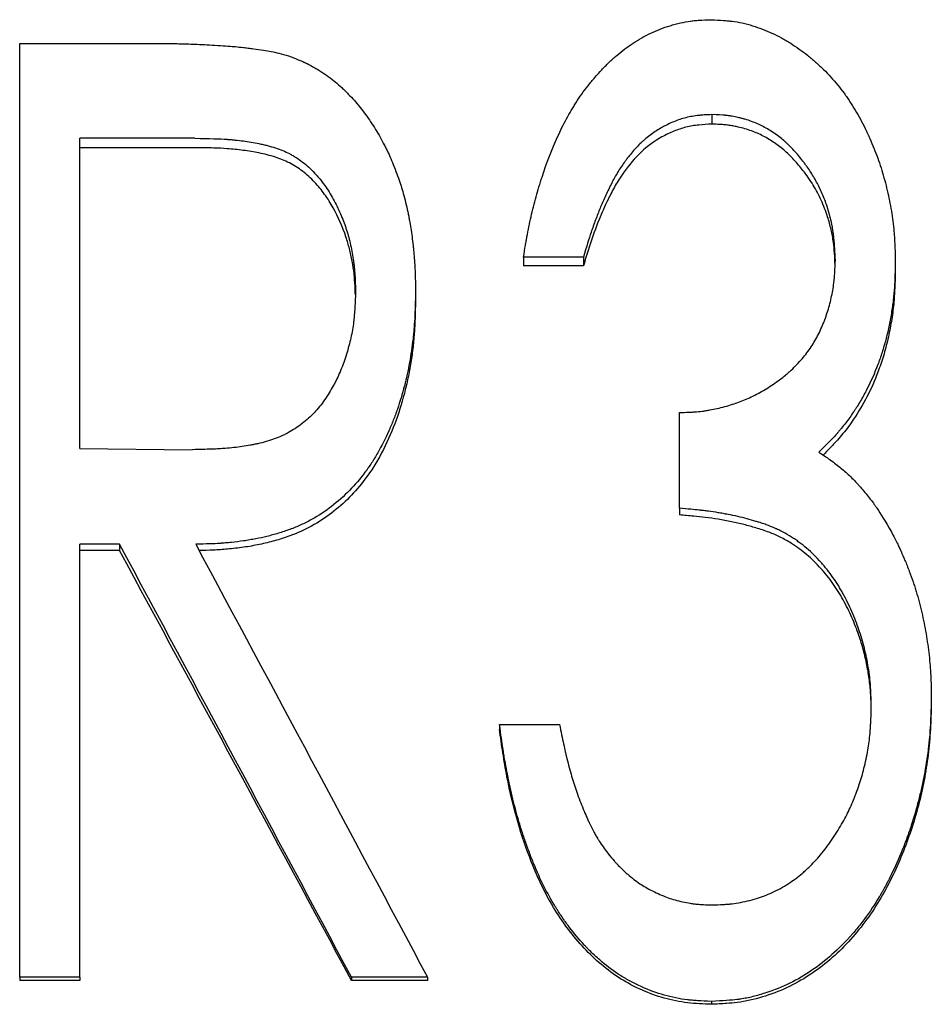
# Model space of a CAD drawing. Header units: millimetres. Extents: x 0 to 594, y 0 to 420.
# Tile 7 of 19: x 157.55 to 166.32, y 227.32 to 236.79. Entities that reach past the tile are written whole.
import ezdxf

# ---------------------------------------------------------------- set-up
doc = ezdxf.new("R2010")
doc.units = ezdxf.units.MM

msp = doc.modelspace()

# ---------------------------------------------------------------- linework, layer by layer
at = {"color": 7, "linetype": 'Continuous', "lineweight": 25}
for p, q in [((157.5543, 236.5633), (158.7676, 236.5633)), ((157.5543, 227.5764), (157.5543, 236.5633)), ((164.2123, 235.8783), (164.2123, 235.7863)), ((159.24, 235.6497), (158.1312, 235.6497)), ((158.1312, 232.6656), (158.1312, 235.6497)), ((159.24, 235.5594), (158.1312, 235.5594)), ((162.9774, 234.5046), (162.4004, 234.5046)), ((162.4004, 234.5046), (162.4004, 234.4228)), ((162.9774, 234.4228), (162.4004, 234.4228)), ((162.9774, 234.5046), (162.9774, 234.4228)), ((165.9774, 234.4741), (165.9774, 234.3926)), ((161.362, 234.1765), (161.362, 234.0972)), ((163.9004, 232.0894), (163.9004, 233.011)), ((158.1312, 232.6656), (159.2147, 232.653)), ((163.9004, 232.0894), (163.9004, 232.0257)), ((158.5152, 231.7434), (158.1312, 231.7434)), ((158.1312, 227.5764), (158.1312, 231.7434)), ((158.5152, 231.6822), (158.1312, 231.6822)), ((158.5152, 231.7434), (158.5152, 231.6822)), ((166.3235, 230.2614), (166.3235, 230.2113)), ((162.1697, 230.0101), (162.1697, 229.9619)), ((162.1697, 230.0101), (162.7466, 230.0101)), ((158.1312, 227.5764), (157.5543, 227.5764)), ((157.5543, 227.5764), (157.5543, 227.5464)), ((158.1312, 227.5464), (157.5543, 227.5464)), ((158.1312, 227.5764), (158.1312, 227.5464)), ((161.4774, 227.5764), (160.7454, 227.5764)), ((160.7454, 227.5764), (160.7454, 227.5464)), ((161.4774, 227.5464), (160.7454, 227.5464)), ((161.4774, 227.5764), (161.4774, 227.5464)), ((164.2087, 227.3443), (164.2087, 227.316))]:
    msp.add_line(p, q, dxfattribs=at)
for points, knots in [([(162.4004, 234.5046), (162.4075, 234.5481), (162.4138, 234.5861), (162.4221, 234.635), (162.4246, 234.65), (162.4282, 234.6703), (162.4293, 234.6768), (162.4309, 234.6859), (162.4314, 234.6889), (162.4322, 234.6932), (162.4325, 234.6946), (162.433, 234.6974), (162.4331, 234.6981), (162.4395, 234.7336), (162.4459, 234.7664), (162.4591, 234.8312), (162.4658, 234.862), (162.4881, 234.9592), (162.5043, 235.0234), (162.5307, 235.1189), (162.5398, 235.1506), (162.5541, 235.1979), (162.5589, 235.2137), (162.5663, 235.2372), (162.5687, 235.2451), (162.5737, 235.2607), (162.576, 235.2677), (162.6241, 235.416), (162.6742, 235.5457), (162.7563, 235.7254), (162.7848, 235.7829), (162.8293, 235.8653), (162.8445, 235.8922), (162.8676, 235.9316), (162.8754, 235.9445), (162.8912, 235.9702), (162.8986, 235.982), (162.9412, 236.0486), (162.9793, 236.1021), (163.0426, 236.1827), (163.0653, 236.2104), (163.1096, 236.2621), (163.1315, 236.2866), (163.1642, 236.3213), (163.175, 236.3326), (163.1966, 236.3544), (163.2099, 236.3674), (163.2472, 236.4031), (163.2725, 236.4259), (163.3493, 236.4913), (163.402, 236.5309), (163.51, 236.6021), (163.5652, 236.634), (163.6834, 236.6899), (163.7454, 236.7137), (163.8265, 236.7382), (163.8429, 236.7428), (163.8761, 236.7515), (163.8938, 236.7559), (163.9445, 236.7673), (163.9769, 236.7734), (164.0158, 236.779), (164.0235, 236.7801), (164.0388, 236.7819), (164.0432, 236.7824), (164.0618, 236.7842), (164.0759, 236.7854), (164.1229, 236.7884), (164.1607, 236.79), (164.2051, 236.7913)], [0, 0, 0, 0, 0.03125, 0.03125, 0.046875, 0.046875, 0.054688, 0.054688, 0.058594, 0.058594, 0.060547, 0.060547, 0.0625, 0.0625, 0.09375, 0.09375, 0.125, 0.125, 0.1875, 0.1875, 0.21875, 0.21875, 0.234375, 0.234375, 0.242188, 0.242188, 0.25, 0.25, 0.375, 0.375, 0.4375, 0.4375, 0.46875, 0.46875, 0.484375, 0.484375, 0.5, 0.5, 0.5625, 0.5625, 0.59375, 0.59375, 0.625, 0.625, 0.640625, 0.640625, 0.65625, 0.65625, 0.6875, 0.6875, 0.75, 0.75, 0.8125, 0.8125, 0.875, 0.875, 0.890625, 0.890625, 0.90625, 0.90625, 0.9375, 0.9375, 0.945312, 0.945312, 0.953125, 0.953125, 0.96875, 0.96875, 1, 1, 1, 1]), ([(164.2051, 236.7913), (164.2502, 236.7892), (164.2895, 236.787), (164.34, 236.7833), (164.3555, 236.782), (164.3765, 236.78), (164.3831, 236.7793), (164.3926, 236.7783), (164.3956, 236.778), (164.4001, 236.7774), (164.4016, 236.7773), (164.4044, 236.7769), (164.4052, 236.7768), (164.4396, 236.7724), (164.4722, 236.7667), (164.5216, 236.7559), (164.5382, 236.7518), (164.5714, 236.743), (164.5891, 236.7379), (164.668, 236.7136), (164.7301, 236.6898), (164.8216, 236.6474), (164.8519, 236.6322), (164.8969, 236.6078), (164.9118, 236.5994), (164.9416, 236.582), (164.9573, 236.5725), (165.0264, 236.5292), (165.0802, 236.491), (165.159, 236.4282), (165.1849, 236.4064), (165.2361, 236.3609), (165.2617, 236.3368), (165.3351, 236.2644), (165.3809, 236.2144), (165.4446, 236.1366), (165.4651, 236.1103), (165.4946, 236.0701), (165.5042, 236.0566), (165.5231, 236.0294), (165.5326, 236.0152), (165.576, 235.9487), (165.6093, 235.8926), (165.657, 235.8041), (165.6725, 235.7738), (165.6952, 235.7274), (165.7027, 235.7118), (165.7175, 235.6801), (165.7251, 235.6635), (165.7598, 235.5855), (165.7851, 235.5228), (165.8192, 235.4283), (165.8299, 235.3967), (165.8501, 235.3333), (165.8594, 235.3023), (165.8865, 235.2046), (165.9024, 235.1392), (165.9229, 235.0407), (165.9291, 235.0078), (165.9406, 234.9419), (165.9459, 234.9081), (165.9548, 234.8436), (165.9587, 234.8107), (165.9636, 234.7606), (165.965, 234.7438), (165.967, 234.7183), (165.9676, 234.7098), (165.9685, 234.6969), (165.9688, 234.6927), (165.9692, 234.6862), (165.9693, 234.6841), (165.9696, 234.6797), (165.9697, 234.6768), (165.9724, 234.6308), (165.9749, 234.5637), (165.9774, 234.4741)], [0, 0, 0, 0, 0.03125, 0.03125, 0.046875, 0.046875, 0.054688, 0.054688, 0.058594, 0.058594, 0.060547, 0.060547, 0.0625, 0.0625, 0.09375, 0.09375, 0.109375, 0.109375, 0.125, 0.125, 0.1875, 0.1875, 0.21875, 0.21875, 0.234375, 0.234375, 0.25, 0.25, 0.3125, 0.3125, 0.34375, 0.34375, 0.375, 0.375, 0.4375, 0.4375, 0.46875, 0.46875, 0.484375, 0.484375, 0.5, 0.5, 0.5625, 0.5625, 0.59375, 0.59375, 0.609375, 0.609375, 0.625, 0.625, 0.6875, 0.6875, 0.71875, 0.71875, 0.75, 0.75, 0.8125, 0.8125, 0.84375, 0.84375, 0.875, 0.875, 0.90625, 0.90625, 0.921875, 0.921875, 0.929688, 0.929688, 0.933594, 0.933594, 0.935547, 0.935547, 0.9375, 0.9375, 1, 1, 1, 1]), ([(158.7676, 236.5633), (158.8467, 236.5629), (158.9151, 236.5624), (159.0015, 236.5615), (159.0277, 236.5612), (159.0629, 236.5607), (159.074, 236.5605), (159.0895, 236.5602), (159.0946, 236.5601), (159.1043, 236.56), (159.1083, 236.5599), (159.1551, 236.5588), (159.2047, 236.5571), (159.3199, 236.5519), (159.3861, 236.5484), (159.532, 236.5399), (159.589, 236.5358), (159.6529, 236.5298), (159.6778, 236.5271), (159.7208, 236.5222), (159.736, 236.5204), (159.7683, 236.5165), (159.7861, 236.5143), (159.838, 236.5077), (159.8695, 236.5034), (159.9264, 236.4945), (159.9526, 236.4899), (160.0175, 236.4769), (160.0732, 236.4624), (160.1414, 236.4421)], [0, 0, 0, 0, 0.125, 0.125, 0.1875, 0.1875, 0.21875, 0.21875, 0.234375, 0.234375, 0.25, 0.25, 0.375, 0.375, 0.5, 0.5, 0.625, 0.625, 0.6875, 0.6875, 0.71875, 0.71875, 0.75, 0.75, 0.8125, 0.8125, 0.875, 0.875, 1, 1, 1, 1]), ([(160.1414, 236.4421), (160.1767, 236.4292), (160.2076, 236.4173), (160.2475, 236.4011), (160.2597, 236.396), (160.2764, 236.3887), (160.2817, 236.3864), (160.2892, 236.3829), (160.2916, 236.3818), (160.2964, 236.3796), (160.298, 236.3788), (160.3247, 236.3659), (160.3491, 236.3531), (160.3865, 236.332), (160.3991, 236.3246), (160.4247, 236.3092), (160.4383, 236.3008), (160.4755, 236.277), (160.4996, 236.2607), (160.546, 236.2272), (160.569, 236.2094), (160.6108, 236.1752), (160.6318, 236.1569), (160.6632, 236.1277), (160.6736, 236.1177), (160.6946, 236.0971), (160.7057, 236.0858), (160.7552, 236.0343), (160.7929, 235.9914), (160.8465, 235.9247), (160.8639, 235.902), (160.8977, 235.8559), (160.9137, 235.8331), (160.9628, 235.7595), (160.9932, 235.7101), (161.0354, 235.6357), (161.0489, 235.6108), (161.0683, 235.5733), (161.0746, 235.5608), (161.0838, 235.5421), (161.0869, 235.5358), (161.0929, 235.5233), (161.0962, 235.5164), (161.1202, 235.4652), (161.1423, 235.4129), (161.177, 235.323), (161.1875, 235.2946), (161.2066, 235.2408), (161.2155, 235.2144), (161.2372, 235.1461), (161.2517, 235.0934), (161.2735, 235.0033), (161.281, 234.9703), (161.2904, 234.9268), (161.2934, 234.9127), (161.299, 234.8853), (161.3018, 234.8709), (161.3131, 234.8115), (161.3212, 234.7595), (161.3322, 234.6745), (161.3356, 234.645), (161.3405, 234.5991), (161.342, 234.5835), (161.3443, 234.5597), (161.345, 234.5517), (161.3465, 234.5355), (161.3473, 234.5266), (161.3504, 234.4896), (161.3525, 234.4606), (161.3552, 234.4178), (161.356, 234.4036), (161.357, 234.3826), (161.3573, 234.3757), (161.3577, 234.3653), (161.3579, 234.3618), (161.3582, 234.3549), (161.3583, 234.3504), (161.3598, 234.31), (161.361, 234.2528), (161.362, 234.1765)], [0, 0, 0, 0, 0.03125, 0.03125, 0.046875, 0.046875, 0.054688, 0.054688, 0.058594, 0.058594, 0.0625, 0.0625, 0.09375, 0.09375, 0.109375, 0.109375, 0.125, 0.125, 0.15625, 0.15625, 0.1875, 0.1875, 0.21875, 0.21875, 0.234375, 0.234375, 0.25, 0.25, 0.3125, 0.3125, 0.34375, 0.34375, 0.375, 0.375, 0.4375, 0.4375, 0.46875, 0.46875, 0.484375, 0.484375, 0.492188, 0.492188, 0.5, 0.5, 0.5625, 0.5625, 0.59375, 0.59375, 0.625, 0.625, 0.6875, 0.6875, 0.71875, 0.71875, 0.734375, 0.734375, 0.75, 0.75, 0.8125, 0.8125, 0.84375, 0.84375, 0.859375, 0.859375, 0.867188, 0.867188, 0.875, 0.875, 0.90625, 0.90625, 0.921875, 0.921875, 0.929688, 0.929688, 0.933594, 0.933594, 0.9375, 0.9375, 1, 1, 1, 1]), ([(164.2123, 235.8783), (164.1845, 235.8769), (164.1602, 235.8755), (164.1289, 235.8734), (164.1193, 235.8726), (164.1063, 235.8716), (164.1022, 235.8712), (164.0963, 235.8707), (164.0944, 235.8705), (164.0907, 235.8701), (164.09, 235.8701), (164.0429, 235.8652), (164.0025, 235.8582), (163.9251, 235.8382), (163.8864, 235.8254), (163.8285, 235.8019), (163.8092, 235.7934), (163.7803, 235.7796), (163.7707, 235.7748), (163.7514, 235.7648), (163.7412, 235.7594), (163.6961, 235.7344), (163.6613, 235.7121), (163.6111, 235.6751), (163.5947, 235.6622), (163.5706, 235.6419), (163.5627, 235.635), (163.547, 235.6209), (163.5384, 235.6129), (163.504, 235.58), (163.4767, 235.5511), (163.4362, 235.5037), (163.4228, 235.4873), (163.4028, 235.4616), (163.3961, 235.4528), (163.3828, 235.4351), (163.3758, 235.4254), (163.345, 235.3825), (163.3221, 235.3477), (163.2903, 235.2949), (163.2813, 235.2793), (163.2623, 235.2446), (163.2525, 235.2261), (163.2325, 235.1867), (163.2222, 235.1656), (163.203, 235.1256), (163.1938, 235.106), (163.1675, 235.0485), (163.1519, 235.0126), (163.1226, 234.941), (163.1081, 234.9036), (163.0864, 234.8452), (163.0792, 234.8253), (163.0684, 234.7949), (163.0648, 234.7846), (163.0594, 234.7692), (163.0576, 234.764), (163.0549, 234.7561), (163.054, 234.7535), (163.0522, 234.7483), (163.051, 234.7448), (163.0313, 234.6868), (163.007, 234.6073), (162.9774, 234.5046)], [0, 0, 0, 0, 0.03125, 0.03125, 0.046875, 0.046875, 0.054688, 0.054688, 0.058594, 0.058594, 0.0625, 0.0625, 0.125, 0.125, 0.1875, 0.1875, 0.21875, 0.21875, 0.234375, 0.234375, 0.25, 0.25, 0.3125, 0.3125, 0.34375, 0.34375, 0.359375, 0.359375, 0.375, 0.375, 0.4375, 0.4375, 0.46875, 0.46875, 0.484375, 0.484375, 0.5, 0.5, 0.5625, 0.5625, 0.59375, 0.59375, 0.625, 0.625, 0.65625, 0.65625, 0.6875, 0.6875, 0.75, 0.75, 0.8125, 0.8125, 0.84375, 0.84375, 0.859375, 0.859375, 0.867188, 0.867188, 0.871094, 0.871094, 0.875, 0.875, 1, 1, 1, 1]), ([(165.4004, 234.4777), (165.398, 234.5344), (165.3952, 234.5839), (165.3905, 234.6475), (165.3889, 234.6669), (165.3863, 234.6933), (165.3855, 234.7016), (165.3841, 234.7135), (165.3837, 234.7173), (165.383, 234.7229), (165.3828, 234.7248), (165.3823, 234.7284), (165.3822, 234.7293), (165.3709, 234.8141), (165.3522, 234.8966), (165.3121, 235.0219), (165.2972, 235.0624), (165.2646, 235.1408), (165.2464, 235.1795), (165.2089, 235.251), (165.188, 235.2867), (165.1533, 235.3402), (165.1413, 235.358), (165.1224, 235.3847), (165.1159, 235.3936), (165.1028, 235.4114), (165.0965, 235.4198), (165.0602, 235.4669), (165.0314, 235.5014), (164.9883, 235.5484), (164.974, 235.5633), (164.9526, 235.5844), (164.9454, 235.5912), (164.9312, 235.6045), (164.9247, 235.6104), (164.9016, 235.6308), (164.8854, 235.6441), (164.8518, 235.6702), (164.8352, 235.6824), (164.7778, 235.7218), (164.7421, 235.7438), (164.672, 235.7811), (164.6344, 235.7977), (164.5744, 235.8195), (164.5537, 235.8263), (164.5218, 235.8357), (164.511, 235.8387), (164.4892, 235.8445), (164.4773, 235.8474), (164.4458, 235.8547), (164.4248, 235.8589), (164.3932, 235.8642), (164.3827, 235.8658), (164.3668, 235.868), (164.3615, 235.8686), (164.3536, 235.8696), (164.351, 235.8699), (164.3457, 235.8705), (164.3422, 235.8708), (164.3122, 235.8739), (164.2695, 235.8763), (164.2123, 235.8783)], [0, 0, 0, 0, 0.0625, 0.0625, 0.09375, 0.09375, 0.109375, 0.109375, 0.117188, 0.117188, 0.121094, 0.121094, 0.125, 0.125, 0.25, 0.25, 0.3125, 0.3125, 0.375, 0.375, 0.4375, 0.4375, 0.46875, 0.46875, 0.484375, 0.484375, 0.5, 0.5, 0.5625, 0.5625, 0.59375, 0.59375, 0.609375, 0.609375, 0.625, 0.625, 0.65625, 0.65625, 0.6875, 0.6875, 0.75, 0.75, 0.8125, 0.8125, 0.84375, 0.84375, 0.859375, 0.859375, 0.875, 0.875, 0.90625, 0.90625, 0.921875, 0.921875, 0.929688, 0.929688, 0.933594, 0.933594, 0.9375, 0.9375, 1, 1, 1, 1]), ([(164.2123, 235.7863), (164.1706, 235.7843), (164.0871, 235.7802), (163.9639, 235.7599), (163.845, 235.7197), (163.6942, 235.6484), (163.5241, 235.5234), (163.3877, 235.3589), (163.2899, 235.2111), (163.2134, 235.0645), (163.1303, 234.8817), (163.0477, 234.6604), (163.0008, 234.502), (162.9774, 234.4228)], [0, 0, 0, 0, 0.06254, 0.125025, 0.185976, 0.250054, 0.374794, 0.49971, 0.570913, 0.642518, 0.749839, 0.874918, 1, 1, 1, 1]), ([(165.3984, 234.4319), (165.3966, 234.4691), (165.393, 234.5415), (165.3827, 234.6551), (165.3612, 234.7728), (165.3234, 234.9089), (165.2681, 235.0533), (165.189, 235.203), (165.0987, 235.3318), (165.0075, 235.441), (164.917, 235.5308), (164.8172, 235.6065), (164.71, 235.6732), (164.5923, 235.7245), (164.4963, 235.7521), (164.425, 235.7671), (164.3828, 235.7741), (164.337, 235.7798), (164.2801, 235.7837), (164.2374, 235.7854), (164.2123, 235.7863)], [0, 0, 0, 0, 0.056299, 0.109287, 0.172065, 0.236546, 0.322178, 0.404716, 0.491006, 0.558298, 0.618251, 0.681863, 0.745479, 0.806657, 0.87271, 0.893948, 0.91515, 0.936355, 0.962731, 1, 1, 1, 1]), ([(159.24, 235.6497), (159.3776, 235.6483), (159.4807, 235.6451), (159.5502, 235.64), (159.5525, 235.6399), (159.5558, 235.6396), (159.5575, 235.6395), (159.5625, 235.6391), (159.5658, 235.6388), (159.5757, 235.638), (159.5823, 235.6375), (159.6021, 235.6357), (159.6152, 235.6345), (159.6543, 235.6305), (159.6801, 235.6274), (159.7567, 235.6171), (159.8067, 235.6088), (159.8617, 235.5977), (159.8697, 235.5961), (159.8837, 235.5931), (159.8906, 235.5915), (159.9111, 235.5868), (159.9246, 235.5835), (159.9642, 235.5732), (159.9896, 235.5657), (160.0627, 235.5415), (160.1074, 235.523), (160.1583, 235.4969), (160.1701, 235.4905), (160.1918, 235.4781), (160.2025, 235.4716), (160.2343, 235.4515), (160.255, 235.4369), (160.3159, 235.3902), (160.3546, 235.3549), (160.4007, 235.3054), (160.4085, 235.2967), (160.4251, 235.2777), (160.4332, 235.268), (160.4573, 235.2386), (160.4727, 235.2183), (160.5173, 235.1559), (160.5448, 235.1119), (160.5826, 235.0424), (160.5951, 235.0181), (160.6183, 234.9709), (160.6292, 234.9474), (160.66, 234.877), (160.6778, 234.8304), (160.7083, 234.7378), (160.7213, 234.6909), (160.7445, 234.5912), (160.7545, 234.5391), (160.7648, 234.4714), (160.7664, 234.4599), (160.7697, 234.4347), (160.7712, 234.422), (160.7753, 234.3838), (160.7774, 234.358), (160.7793, 234.3288), (160.7793, 234.3277), (160.7796, 234.3232), (160.7797, 234.3208), (160.7801, 234.3136), (160.7804, 234.3086), (160.7812, 234.2926), (160.7817, 234.2808), (160.7832, 234.2424), (160.7841, 234.2125), (160.7851, 234.1783)], [0, 0, 0, 0, 0.125, 0.125, 0.126953, 0.126953, 0.128906, 0.128906, 0.132812, 0.132812, 0.140625, 0.140625, 0.15625, 0.15625, 0.1875, 0.1875, 0.25, 0.25, 0.257812, 0.257812, 0.265625, 0.265625, 0.28125, 0.28125, 0.3125, 0.3125, 0.375, 0.375, 0.390625, 0.390625, 0.40625, 0.40625, 0.4375, 0.4375, 0.5, 0.5, 0.515625, 0.515625, 0.53125, 0.53125, 0.5625, 0.5625, 0.625, 0.625, 0.65625, 0.65625, 0.6875, 0.6875, 0.75, 0.75, 0.8125, 0.8125, 0.875, 0.875, 0.890625, 0.890625, 0.90625, 0.90625, 0.9375, 0.9375, 0.941406, 0.941406, 0.945312, 0.945312, 0.953125, 0.953125, 0.96875, 0.96875, 1, 1, 1, 1]), ([(160.7835, 234.1428), (160.7826, 234.1716), (160.7807, 234.2386), (160.7719, 234.347), (160.7533, 234.4667), (160.7276, 234.5859), (160.6771, 234.7609), (160.5986, 234.938), (160.4911, 235.1115), (160.3929, 235.2311), (160.28, 235.335), (160.1518, 235.4161), (160.0092, 235.4733), (159.8597, 235.5104), (159.704, 235.5355), (159.5586, 235.5507), (159.4032, 235.5572), (159.3001, 235.5586), (159.24, 235.5594)], [0, 0, 0, 0, 0.036069, 0.083844, 0.135943, 0.18753, 0.236414, 0.363617, 0.428029, 0.490883, 0.555899, 0.618066, 0.677923, 0.745308, 0.807985, 0.872651, 0.92574, 1, 1, 1, 1]), ([(163.9004, 233.011), (163.9331, 233.0119), (163.9617, 233.0128), (163.9985, 233.0143), (164.0097, 233.0149), (164.0251, 233.0157), (164.0299, 233.0159), (164.0368, 233.0164), (164.0391, 233.0165), (164.0434, 233.0168), (164.0445, 233.0168), (164.0726, 233.0188), (164.0973, 233.0212), (164.1339, 233.0258), (164.1459, 233.0275), (164.1699, 233.0311), (164.1825, 233.0333), (164.2382, 233.0435), (164.2867, 233.0547), (164.3876, 233.0821), (164.4344, 233.097), (164.5206, 233.1288), (164.5641, 233.1475), (164.63, 233.18), (164.6521, 233.1916), (164.6964, 233.2161), (164.7194, 233.2296), (164.7845, 233.2694), (164.8257, 233.2973), (164.8844, 233.3415), (164.9034, 233.3566), (164.9312, 233.3797), (164.9403, 233.3875), (164.9538, 233.3994), (164.9583, 233.4033), (164.9671, 233.4113), (164.971, 233.4149), (165.0145, 233.4552), (165.0498, 233.4916), (165.1136, 233.5657), (165.1417, 233.6027), (165.1927, 233.6805), (165.2164, 233.7218), (165.2493, 233.7873), (165.2597, 233.8097), (165.2748, 233.8442), (165.2797, 233.8559), (165.2893, 233.8795), (165.2943, 233.8922), (165.3156, 233.9487), (165.3305, 233.9949), (165.3498, 234.0655), (165.3556, 234.0893), (165.3663, 234.1373), (165.3713, 234.1623), (165.3796, 234.2099), (165.3832, 234.2339), (165.3877, 234.2702), (165.3891, 234.2824), (165.3909, 234.3007), (165.3915, 234.3068), (165.3923, 234.316), (165.3925, 234.3191), (165.393, 234.3253), (165.3933, 234.3294), (165.3959, 234.3638), (165.3982, 234.4126), (165.4004, 234.4777)], [0, 0, 0, 0, 0.03125, 0.03125, 0.046875, 0.046875, 0.054688, 0.054688, 0.058594, 0.058594, 0.0625, 0.0625, 0.09375, 0.09375, 0.109375, 0.109375, 0.125, 0.125, 0.1875, 0.1875, 0.25, 0.25, 0.3125, 0.3125, 0.34375, 0.34375, 0.375, 0.375, 0.4375, 0.4375, 0.46875, 0.46875, 0.484375, 0.484375, 0.492188, 0.492188, 0.5, 0.5, 0.5625, 0.5625, 0.625, 0.625, 0.6875, 0.6875, 0.71875, 0.71875, 0.734375, 0.734375, 0.75, 0.75, 0.8125, 0.8125, 0.84375, 0.84375, 0.875, 0.875, 0.90625, 0.90625, 0.921875, 0.921875, 0.929688, 0.929688, 0.933594, 0.933594, 0.9375, 0.9375, 1, 1, 1, 1]), ([(165.9774, 234.4741), (165.9763, 234.4174), (165.975, 234.3678), (165.9728, 234.304), (165.972, 234.2845), (165.9708, 234.258), (165.9703, 234.2496), (165.9697, 234.2376), (165.9694, 234.2337), (165.9691, 234.2281), (165.969, 234.2262), (165.9688, 234.2226), (165.9687, 234.2216), (165.9658, 234.1773), (165.962, 234.1353), (165.9523, 234.0507), (165.9465, 234.009), (165.9252, 233.8781), (165.9072, 233.7933), (165.8746, 233.6699), (165.8628, 233.6294), (165.8437, 233.5696), (165.8371, 233.5498), (165.8269, 233.5204), (165.8234, 233.5106), (165.8163, 233.4911), (165.813, 233.482), (165.778, 233.3897), (165.7431, 233.3107), (165.6848, 233.1971), (165.6644, 233.16), (165.6323, 233.1055), (165.6214, 233.0875), (165.6046, 233.0609), (165.599, 233.052), (165.5875, 233.0345), (165.5821, 233.0262), (165.5513, 232.9804), (165.526, 232.9451), (165.4871, 232.8943), (165.474, 232.8777), (165.454, 232.8533), (165.4473, 232.8453), (165.4371, 232.8334), (165.4338, 232.8294), (165.4287, 232.8235), (165.427, 232.8215), (165.4236, 232.8176), (165.4213, 232.8151), (165.3826, 232.7709), (165.3231, 232.7095), (165.2418, 232.6296)], [0, 0, 0, 0, 0.0625, 0.0625, 0.09375, 0.09375, 0.109375, 0.109375, 0.117188, 0.117188, 0.121094, 0.121094, 0.125, 0.125, 0.1875, 0.1875, 0.25, 0.25, 0.375, 0.375, 0.4375, 0.4375, 0.46875, 0.46875, 0.484375, 0.484375, 0.5, 0.5, 0.625, 0.625, 0.6875, 0.6875, 0.71875, 0.71875, 0.734375, 0.734375, 0.75, 0.75, 0.8125, 0.8125, 0.84375, 0.84375, 0.859375, 0.859375, 0.867188, 0.867188, 0.871094, 0.871094, 0.875, 0.875, 1, 1, 1, 1]), ([(165.9774, 234.3926), (165.9761, 234.33), (165.9738, 234.2178), (165.9628, 234.0492), (165.9409, 233.8864), (165.9081, 233.7187), (165.8647, 233.555), (165.8011, 233.3682), (165.7096, 233.1623), (165.6082, 232.991), (165.5267, 232.8757), (165.4747, 232.8083), (165.4158, 232.7383), (165.3511, 232.67), (165.304, 232.6236), (165.2821, 232.602)], [0, 0, 0, 0, 0.09527, 0.170961, 0.257205, 0.34499, 0.43059, 0.514385, 0.644494, 0.771472, 0.815255, 0.858098, 0.90008, 0.953638, 1, 1, 1, 1]), ([(160.7851, 234.1783), (160.7829, 234.1091), (160.7803, 234.0497), (160.7755, 233.9754), (160.7738, 233.953), (160.7714, 233.9282), (160.771, 233.9234), (160.77, 233.9141), (160.7696, 233.91), (160.7673, 233.8902), (160.7657, 233.8771), (160.7567, 233.8117), (160.7472, 233.7601), (160.7295, 233.6837), (160.7233, 233.6598), (160.7079, 233.6046), (160.6998, 233.5777), (160.6744, 233.4991), (160.6561, 233.4496), (160.6265, 233.3797), (160.6162, 233.3571), (160.6003, 233.3243), (160.5952, 233.3141), (160.5833, 233.2911), (160.5772, 233.2796), (160.5458, 233.2225), (160.5186, 233.1781), (160.4548, 233.0864), (160.4222, 233.0459), (160.3721, 232.9931), (160.3529, 232.9743), (160.3138, 232.939), (160.2932, 232.9218), (160.2284, 232.8711), (160.184, 232.8415), (160.1291, 232.8116), (160.119, 232.8064), (160.0973, 232.7957), (160.0861, 232.7905), (160.052, 232.7753), (160.0282, 232.7658), (159.9541, 232.739), (159.9008, 232.7236), (159.84, 232.7098), (159.8377, 232.7093), (159.8317, 232.708), (159.8288, 232.7074), (159.8198, 232.7055), (159.8138, 232.7042), (159.7957, 232.7005), (159.7835, 232.6981), (159.7463, 232.6913), (159.7209, 232.6871), (159.6427, 232.6758), (159.588, 232.6698), (159.529, 232.6653), (159.5286, 232.6652), (159.5263, 232.6651), (159.5252, 232.665), (159.5218, 232.6647), (159.5195, 232.6646), (159.5125, 232.6641), (159.5077, 232.6638), (159.4928, 232.6628), (159.4824, 232.6622), (159.4494, 232.6604), (159.4253, 232.6593), (159.3463, 232.6561), (159.2849, 232.6544), (159.2147, 232.653)], [0, 0, 0, 0, 0.0625, 0.0625, 0.09375, 0.09375, 0.101562, 0.101562, 0.109375, 0.109375, 0.125, 0.125, 0.1875, 0.1875, 0.21875, 0.21875, 0.25, 0.25, 0.3125, 0.3125, 0.34375, 0.34375, 0.359375, 0.359375, 0.375, 0.375, 0.4375, 0.4375, 0.5, 0.5, 0.53125, 0.53125, 0.5625, 0.5625, 0.625, 0.625, 0.640625, 0.640625, 0.65625, 0.65625, 0.6875, 0.6875, 0.75, 0.75, 0.753906, 0.753906, 0.757812, 0.757812, 0.765625, 0.765625, 0.78125, 0.78125, 0.8125, 0.8125, 0.875, 0.875, 0.876953, 0.876953, 0.878906, 0.878906, 0.882812, 0.882812, 0.890625, 0.890625, 0.90625, 0.90625, 0.9375, 0.9375, 1, 1, 1, 1]), ([(161.362, 234.1765), (161.3609, 234.1256), (161.3599, 234.081), (161.3582, 234.0237), (161.3577, 234.0062), (161.3569, 233.9824), (161.3566, 233.9748), (161.3562, 233.9641), (161.356, 233.9606), (161.3558, 233.9555), (161.3557, 233.9539), (161.3556, 233.9506), (161.3556, 233.9499), (161.3536, 233.9069), (161.3512, 233.8675), (161.3468, 233.8104), (161.3452, 233.7916), (161.3425, 233.764), (161.3416, 233.7548), (161.3397, 233.7367), (161.3388, 233.7283), (161.329, 233.6425), (161.3177, 233.5668), (161.2969, 233.454), (161.2893, 233.4165), (161.277, 233.3605), (161.2727, 233.3419), (161.2638, 233.3047), (161.2594, 233.2868), (161.2347, 233.1905), (161.2124, 233.1157), (161.175, 233.0072), (161.1619, 232.9716), (161.1413, 232.9191), (161.1343, 232.9018), (161.1235, 232.876), (161.1199, 232.8674), (161.1125, 232.8504), (161.1092, 232.8427), (161.072, 232.759), (161.0363, 232.6886), (160.979, 232.5891), (160.9593, 232.557), (160.9287, 232.5103), (160.9184, 232.495), (160.9026, 232.4724), (160.8973, 232.4649), (160.8867, 232.4501), (160.8816, 232.4433), (160.7837, 232.3116), (160.6773, 232.2028), (160.4933, 232.0599), (160.4291, 232.0176), (160.3287, 231.9621), (160.2945, 231.945), (160.2248, 231.9134), (160.1898, 231.8992), (160.116, 231.8725), (160.0792, 231.8603), (160.0241, 231.8435), (160.0058, 231.8381), (159.9783, 231.8306), (159.9692, 231.8281), (159.9509, 231.8233), (159.9411, 231.8208), (159.8987, 231.8103), (159.8629, 231.8025), (159.8064, 231.7917), (159.787, 231.7882), (159.7573, 231.7833), (159.7473, 231.7816), (159.7271, 231.7785), (159.7159, 231.7768), (159.6686, 231.7699), (159.6305, 231.7651), (159.5733, 231.7591), (159.5541, 231.7573), (159.5254, 231.7548), (159.5158, 231.754), (159.5014, 231.7529), (159.4966, 231.7526), (159.4894, 231.7521), (159.487, 231.7519), (159.4822, 231.7516), (159.479, 231.7514), (159.4249, 231.7478), (159.3482, 231.7452), (159.2472, 231.7434)], [0, 0, 0, 0, 0.03125, 0.03125, 0.046875, 0.046875, 0.054688, 0.054688, 0.058594, 0.058594, 0.060547, 0.060547, 0.0625, 0.0625, 0.09375, 0.09375, 0.109375, 0.109375, 0.117188, 0.117188, 0.125, 0.125, 0.1875, 0.1875, 0.21875, 0.21875, 0.234375, 0.234375, 0.25, 0.25, 0.3125, 0.3125, 0.34375, 0.34375, 0.359375, 0.359375, 0.367188, 0.367188, 0.375, 0.375, 0.4375, 0.4375, 0.46875, 0.46875, 0.484375, 0.484375, 0.492188, 0.492188, 0.5, 0.5, 0.625, 0.625, 0.6875, 0.6875, 0.71875, 0.71875, 0.75, 0.75, 0.78125, 0.78125, 0.796875, 0.796875, 0.804688, 0.804688, 0.8125, 0.8125, 0.84375, 0.84375, 0.859375, 0.859375, 0.867188, 0.867188, 0.875, 0.875, 0.90625, 0.90625, 0.921875, 0.921875, 0.929688, 0.929688, 0.933594, 0.933594, 0.935547, 0.935547, 0.9375, 0.9375, 1, 1, 1, 1]), ([(161.362, 234.0972), (161.3608, 234.041), (161.3586, 233.9389), (161.3519, 233.7873), (161.3388, 233.6416), (161.318, 233.4922), (161.2902, 233.3427), (161.2439, 233.1442), (161.1675, 232.8999), (161.043, 232.6212), (160.8953, 232.384), (160.7302, 232.192), (160.5579, 232.0394), (160.3656, 231.9122), (160.1775, 231.8291), (160.0085, 231.7754), (159.8593, 231.7386), (159.7083, 231.713), (159.5596, 231.6953), (159.4171, 231.6858), (159.3253, 231.684), (159.2795, 231.6831)], [0, 0, 0, 0, 0.0467249, 0.0849532, 0.1261533, 0.1682594, 0.2102813, 0.2523066, 0.3373903, 0.4221069, 0.5044514, 0.5674772, 0.6305259, 0.6936426, 0.7565587, 0.7988776, 0.8393604, 0.8826984, 0.9246475, 0.9623384, 1, 1, 1, 1]), ([(165.2418, 232.6296), (165.266, 232.6134), (165.2871, 232.5991), (165.3142, 232.5806), (165.3225, 232.5749), (165.3337, 232.5671), (165.3372, 232.5647), (165.3423, 232.5612), (165.3439, 232.56), (165.3463, 232.5583), (165.3471, 232.5578), (165.3486, 232.5567), (165.3489, 232.5565), (165.3699, 232.5417), (165.3885, 232.5281), (165.4233, 232.5016), (165.439, 232.4893), (165.4857, 232.4506), (165.5169, 232.4225), (165.5638, 232.3767), (165.5794, 232.3608), (165.6029, 232.3362), (165.6107, 232.3278), (165.6264, 232.3107), (165.6346, 232.3016), (165.6717, 232.2598), (165.7, 232.2258), (165.7402, 232.1741), (165.7533, 232.1567), (165.7723, 232.1305), (165.7785, 232.1217), (165.7878, 232.1084), (165.7908, 232.104), (165.7954, 232.0974), (165.7969, 232.0952), (165.7999, 232.0907), (165.8019, 232.0878), (165.8354, 232.038), (165.8809, 231.9634), (165.9395, 231.8623)], [0, 0, 0, 0, 0.0625, 0.0625, 0.09375, 0.09375, 0.109375, 0.109375, 0.117188, 0.117188, 0.121094, 0.121094, 0.125, 0.125, 0.1875, 0.1875, 0.25, 0.25, 0.375, 0.375, 0.4375, 0.4375, 0.46875, 0.46875, 0.5, 0.5, 0.625, 0.625, 0.6875, 0.6875, 0.71875, 0.71875, 0.734375, 0.734375, 0.742188, 0.742188, 0.75, 0.75, 1, 1, 1, 1]), ([(165.7466, 230.1836), (165.7455, 230.2254), (165.7443, 230.2618), (165.7425, 230.3087), (165.7418, 230.323), (165.7408, 230.3426), (165.7405, 230.3487), (165.74, 230.3575), (165.7398, 230.3604), (165.7396, 230.3645), (165.7395, 230.3659), (165.7393, 230.3685), (165.7393, 230.3692), (165.735, 230.434), (165.728, 230.4952), (165.7075, 230.6198), (165.6948, 230.6812), (165.6645, 230.8024), (165.6466, 230.8629), (165.6071, 230.979), (165.5845, 231.037), (165.5463, 231.1241), (165.5324, 231.1543), (165.5044, 231.2117), (165.4901, 231.2393), (165.4683, 231.2792), (165.4609, 231.2922), (165.4461, 231.3178), (165.4377, 231.3319), (165.4128, 231.3722), (165.3955, 231.3984), (165.3596, 231.4496), (165.341, 231.4745), (165.3121, 231.511), (165.3023, 231.523), (165.2824, 231.5466), (165.2729, 231.5576), (165.2183, 231.6186), (165.1728, 231.6632), (165.1019, 231.7239), (165.0779, 231.743), (165.0411, 231.7703), (165.0287, 231.7791), (165.0037, 231.7962), (164.9916, 231.8041), (164.9518, 231.8292), (164.9248, 231.845), (164.8835, 231.8669), (164.8696, 231.874), (164.8486, 231.8842), (164.8416, 231.8875), (164.831, 231.8924), (164.8274, 231.894), (164.8203, 231.8972), (164.8161, 231.8991), (164.7905, 231.9104), (164.7645, 231.9206), (164.7205, 231.9364), (164.705, 231.9417), (164.6804, 231.9498), (164.6721, 231.9525), (164.6592, 231.9566), (164.6548, 231.958), (164.646, 231.9607), (164.6406, 231.9624), (164.5807, 231.9808), (164.5222, 231.9964), (164.431, 232.0172), (164.4, 232.0238), (164.3528, 232.0329), (164.3369, 232.0359), (164.3048, 232.0416), (164.2877, 232.0445), (164.2417, 232.0519), (164.2109, 232.0565), (164.1646, 232.0627), (164.1491, 232.0648), (164.1258, 232.0676), (164.118, 232.0686), (164.1063, 232.0699), (164.1024, 232.0704), (164.0966, 232.071), (164.0947, 232.0712), (164.0908, 232.0717), (164.0882, 232.072), (164.0455, 232.0767), (163.9834, 232.0824), (163.9004, 232.0894)], [0, 0, 0, 0, 0.03125, 0.03125, 0.046875, 0.046875, 0.054688, 0.054688, 0.058594, 0.058594, 0.060547, 0.060547, 0.0625, 0.0625, 0.125, 0.125, 0.1875, 0.1875, 0.25, 0.25, 0.3125, 0.3125, 0.34375, 0.34375, 0.375, 0.375, 0.390625, 0.390625, 0.40625, 0.40625, 0.4375, 0.4375, 0.46875, 0.46875, 0.484375, 0.484375, 0.5, 0.5, 0.5625, 0.5625, 0.59375, 0.59375, 0.609375, 0.609375, 0.625, 0.625, 0.65625, 0.65625, 0.671875, 0.671875, 0.679688, 0.679688, 0.683594, 0.683594, 0.6875, 0.6875, 0.71875, 0.71875, 0.734375, 0.734375, 0.742188, 0.742188, 0.746094, 0.746094, 0.75, 0.75, 0.8125, 0.8125, 0.84375, 0.84375, 0.859375, 0.859375, 0.875, 0.875, 0.90625, 0.90625, 0.921875, 0.921875, 0.929688, 0.929688, 0.933594, 0.933594, 0.935547, 0.935547, 0.9375, 0.9375, 1, 1, 1, 1]), ([(165.7457, 230.1581), (165.7445, 230.2031), (165.742, 230.2945), (165.73, 230.4352), (165.7059, 230.5792), (165.672, 230.7243), (165.6249, 230.8784), (165.5609, 231.0408), (165.4787, 231.2093), (165.3801, 231.3679), (165.2632, 231.5142), (165.1305, 231.6444), (164.9964, 231.7431), (164.8731, 231.8122), (164.7587, 231.8622), (164.6416, 231.9003), (164.5202, 231.9341), (164.3985, 231.9616), (164.2742, 231.984), (164.1537, 232.0012), (164.0296, 232.0149), (163.9466, 232.0218), (163.9004, 232.0257)], [0, 0, 0, 0, 0.045671, 0.092798, 0.143294, 0.193736, 0.243957, 0.306806, 0.370746, 0.434075, 0.495952, 0.560257, 0.621908, 0.663947, 0.703001, 0.747917, 0.788316, 0.830298, 0.873952, 0.915831, 0.953263, 1, 1, 1, 1]), ([(165.9395, 231.8623), (165.9608, 231.8214), (165.9792, 231.7855), (166.0024, 231.739), (166.0093, 231.7247), (166.0187, 231.7052), (166.0217, 231.6991), (166.0258, 231.6902), (166.0272, 231.6874), (166.0298, 231.6818), (166.0307, 231.6798), (166.0445, 231.6495), (166.0572, 231.62), (166.0769, 231.572), (166.0836, 231.5553), (166.0972, 231.5207), (166.1043, 231.5021), (166.1245, 231.4486), (166.1368, 231.4143), (166.1537, 231.3652), (166.1591, 231.3492), (166.1693, 231.3179), (166.1738, 231.3037), (166.1884, 231.2559), (166.1977, 231.2233), (166.2111, 231.1731), (166.2154, 231.1561), (166.2239, 231.1218), (166.2282, 231.1038), (166.2478, 231.019), (166.2614, 230.951), (166.2789, 230.8485), (166.2842, 230.8143), (166.2939, 230.7457), (166.2982, 230.712), (166.3061, 230.6419), (166.3094, 230.6071), (166.3135, 230.5552), (166.3147, 230.538), (166.3164, 230.5122), (166.3169, 230.5037), (166.3176, 230.4908), (166.3178, 230.4866), (166.3181, 230.4802), (166.3182, 230.478), (166.3184, 230.4738), (166.3185, 230.4709), (166.3207, 230.4233), (166.3223, 230.3539), (166.3235, 230.2614)], [0, 0, 0, 0, 0.0625, 0.0625, 0.09375, 0.09375, 0.109375, 0.109375, 0.117188, 0.117188, 0.125, 0.125, 0.1875, 0.1875, 0.21875, 0.21875, 0.25, 0.25, 0.3125, 0.3125, 0.34375, 0.34375, 0.375, 0.375, 0.4375, 0.4375, 0.46875, 0.46875, 0.5, 0.5, 0.625, 0.625, 0.6875, 0.6875, 0.75, 0.75, 0.8125, 0.8125, 0.84375, 0.84375, 0.859375, 0.859375, 0.867188, 0.867188, 0.871094, 0.871094, 0.875, 0.875, 1, 1, 1, 1]), ([(166.3235, 230.2614), (166.322, 230.2059), (166.3204, 230.1574), (166.3182, 230.0951), (166.3174, 230.0761), (166.3163, 230.0501), (166.3159, 230.0419), (166.3154, 230.0302), (166.3152, 230.0264), (166.3149, 230.0209), (166.3148, 230.0191), (166.3146, 230.0155), (166.3146, 230.0147), (166.3121, 229.9685), (166.3091, 229.926), (166.3037, 229.8639), (166.3017, 229.8434), (166.2974, 229.803), (166.2953, 229.7839), (166.2825, 229.6817), (166.2697, 229.5999), (166.2464, 229.4774), (166.238, 229.4365), (166.2244, 229.3752), (166.2197, 229.3548), (166.2099, 229.314), (166.2046, 229.2927), (166.1796, 229.1947), (166.1566, 229.116), (166.1175, 228.9975), (166.1037, 228.9579), (166.0818, 228.8984), (166.0744, 228.8786), (166.059, 228.8389), (166.0515, 228.8199), (166.0096, 228.7161), (165.9746, 228.6373), (165.9197, 228.5253), (165.901, 228.489), (165.8724, 228.436), (165.8627, 228.4187), (165.8481, 228.393), (165.8433, 228.3845), (165.8334, 228.3676), (165.829, 228.3602), (165.7796, 228.2774), (165.7328, 228.2072), (165.6585, 228.1071), (165.6331, 228.0746), (165.5939, 228.0272), (165.5806, 228.0116), (165.5605, 227.9885), (165.5538, 227.9809), (165.5402, 227.9657), (165.5338, 227.9587), (165.4677, 227.8868), (165.4068, 227.8278), (165.2811, 227.7196), (165.2169, 227.6708), (165.0818, 227.5812), (165.0105, 227.5413), (164.8606, 227.4711), (164.7827, 227.441), (164.6582, 227.4026), (164.6172, 227.3917), (164.5565, 227.3783), (164.5364, 227.3744), (164.5064, 227.3691), (164.4965, 227.3675), (164.4816, 227.3653), (164.4766, 227.3645), (164.4692, 227.3635), (164.4668, 227.3632), (164.4618, 227.3625), (164.4586, 227.3621), (164.4023, 227.3549), (164.3196, 227.3491), (164.2087, 227.3443)], [0, 0, 0, 0, 0.03125, 0.03125, 0.046875, 0.046875, 0.054688, 0.054688, 0.058594, 0.058594, 0.060547, 0.060547, 0.0625, 0.0625, 0.09375, 0.09375, 0.109375, 0.109375, 0.125, 0.125, 0.1875, 0.1875, 0.21875, 0.21875, 0.234375, 0.234375, 0.25, 0.25, 0.3125, 0.3125, 0.34375, 0.34375, 0.359375, 0.359375, 0.375, 0.375, 0.4375, 0.4375, 0.46875, 0.46875, 0.484375, 0.484375, 0.492188, 0.492188, 0.5, 0.5, 0.5625, 0.5625, 0.59375, 0.59375, 0.609375, 0.609375, 0.617188, 0.617188, 0.625, 0.625, 0.6875, 0.6875, 0.75, 0.75, 0.8125, 0.8125, 0.875, 0.875, 0.90625, 0.90625, 0.921875, 0.921875, 0.929688, 0.929688, 0.933594, 0.933594, 0.935547, 0.935547, 0.9375, 0.9375, 1, 1, 1, 1]), ([(166.3235, 230.2113), (166.3213, 230.1287), (166.3169, 229.9637), (166.2885, 229.6345), (166.2102, 229.2276), (166.0529, 228.7563), (165.8372, 228.3073), (165.5399, 227.9062), (165.1627, 227.5759), (164.782, 227.3995), (164.5054, 227.336), (164.34, 227.3222), (164.2572, 227.3183), (164.2087, 227.316)], [0, 0, 0, 0, 0.062583, 0.125154, 0.250244, 0.375316, 0.500358, 0.625305, 0.750176, 0.874918, 0.937424, 0.963397, 1, 1, 1, 1]), ([(164.2177, 228.2724), (164.2555, 228.2735), (164.2886, 228.2748), (164.331, 228.2771), (164.344, 228.2779), (164.3617, 228.2792), (164.3673, 228.2797), (164.3752, 228.2803), (164.3778, 228.2806), (164.3828, 228.2811), (164.3844, 228.2812), (164.4395, 228.287), (164.4946, 228.2964), (164.6158, 228.3244), (164.6699, 228.3406), (164.7422, 228.3687), (164.7671, 228.3794), (164.8185, 228.4035), (164.8458, 228.4175), (164.9247, 228.4604), (164.9731, 228.4912), (165.037, 228.5392), (165.0585, 228.5564), (165.0909, 228.5841), (165.1017, 228.5937), (165.118, 228.6084), (165.1234, 228.6134), (165.1343, 228.6236), (165.1404, 228.6293), (165.1844, 228.6713), (165.2221, 228.7118), (165.2767, 228.7771), (165.2945, 228.7997), (165.3208, 228.8346), (165.3295, 228.8465), (165.3467, 228.8706), (165.3546, 228.8819), (165.3997, 228.9485), (165.4321, 228.9998), (165.4749, 229.0735), (165.4882, 229.0976), (165.5129, 229.1446), (165.524, 229.1669), (165.5457, 229.2134), (165.5566, 229.2382), (165.5731, 229.2776), (165.5786, 229.291), (165.5897, 229.3188), (165.5954, 229.3335), (165.6116, 229.3757), (165.6214, 229.4033), (165.635, 229.4438), (165.6393, 229.4571), (165.6475, 229.4835), (165.6516, 229.4972), (165.669, 229.5584), (165.6827, 229.6144), (165.709, 229.7358), (165.719, 229.7923), (165.7288, 229.8686), (165.7317, 229.8955), (165.7354, 229.938), (165.7365, 229.9525), (165.7381, 229.9748), (165.7386, 229.9824), (165.7393, 229.9938), (165.7395, 229.9976), (165.7398, 230.0034), (165.7399, 230.0054), (165.7402, 230.0092), (165.7403, 230.012), (165.7424, 230.051), (165.7445, 230.1078), (165.7466, 230.1836)], [0, 0, 0, 0, 0.03125, 0.03125, 0.046875, 0.046875, 0.054688, 0.054688, 0.058594, 0.058594, 0.0625, 0.0625, 0.125, 0.125, 0.1875, 0.1875, 0.21875, 0.21875, 0.25, 0.25, 0.3125, 0.3125, 0.34375, 0.34375, 0.359375, 0.359375, 0.367188, 0.367188, 0.375, 0.375, 0.4375, 0.4375, 0.46875, 0.46875, 0.484375, 0.484375, 0.5, 0.5, 0.5625, 0.5625, 0.59375, 0.59375, 0.625, 0.625, 0.65625, 0.65625, 0.671875, 0.671875, 0.6875, 0.6875, 0.71875, 0.71875, 0.734375, 0.734375, 0.75, 0.75, 0.8125, 0.8125, 0.875, 0.875, 0.90625, 0.90625, 0.921875, 0.921875, 0.929688, 0.929688, 0.933594, 0.933594, 0.935547, 0.935547, 0.9375, 0.9375, 1, 1, 1, 1]), ([(164.2087, 227.3443), (164.1581, 227.346), (164.1136, 227.3481), (164.0563, 227.3517), (164.0387, 227.353), (164.0146, 227.3551), (164.007, 227.3558), (163.9962, 227.3569), (163.9926, 227.3573), (163.9875, 227.3579), (163.9858, 227.3581), (163.9825, 227.3584), (163.9816, 227.3585), (163.9409, 227.3635), (163.903, 227.3696), (163.8279, 227.3848), (163.79, 227.3941), (163.6818, 227.4252), (163.6094, 227.4519), (163.5025, 227.4999), (163.4677, 227.517), (163.417, 227.5441), (163.4003, 227.5534), (163.3674, 227.5725), (163.3504, 227.5828), (163.274, 227.6307), (163.2142, 227.6746), (163.1263, 227.7487), (163.0973, 227.7748), (163.0543, 227.816), (163.0401, 227.8301), (163.0188, 227.8517), (163.0117, 227.859), (162.9976, 227.8737), (162.9899, 227.882), (162.9332, 227.943), (162.8849, 228.0009), (162.8156, 228.0929), (162.793, 228.1245), (162.76, 228.1731), (162.7491, 228.1896), (162.7329, 228.2146), (162.7276, 228.223), (162.717, 228.2399), (162.7112, 228.2491), (162.6294, 228.3825), (162.5606, 228.519), (162.4851, 228.7034), (162.4706, 228.7409), (162.4432, 228.8145), (162.43, 228.8511), (162.4046, 228.9241), (162.3925, 228.9605), (162.3751, 229.0149), (162.3695, 229.033), (162.3612, 229.0601), (162.3585, 229.0691), (162.3531, 229.0872), (162.3503, 229.0967), (162.3281, 229.1727), (162.3094, 229.2438), (162.2828, 229.3561), (162.2741, 229.3944), (162.2615, 229.4533), (162.2574, 229.4732), (162.2513, 229.5033), (162.2493, 229.5134), (162.2462, 229.5287), (162.2452, 229.5338), (162.2433, 229.544), (162.2421, 229.5497), (162.2343, 229.5906), (162.2275, 229.6277), (162.2178, 229.6845), (162.2146, 229.7037), (162.2099, 229.7327), (162.2083, 229.7424), (162.206, 229.7571), (162.2053, 229.762), (162.2041, 229.7694), (162.2037, 229.7718), (162.203, 229.7768), (162.2025, 229.7801), (162.1945, 229.8324), (162.1836, 229.9085), (162.1697, 230.0101)], [0, 0, 0, 0, 0.03125, 0.03125, 0.046875, 0.046875, 0.054688, 0.054688, 0.058594, 0.058594, 0.060547, 0.060547, 0.0625, 0.0625, 0.09375, 0.09375, 0.125, 0.125, 0.1875, 0.1875, 0.21875, 0.21875, 0.234375, 0.234375, 0.25, 0.25, 0.3125, 0.3125, 0.34375, 0.34375, 0.359375, 0.359375, 0.367188, 0.367188, 0.375, 0.375, 0.4375, 0.4375, 0.46875, 0.46875, 0.484375, 0.484375, 0.492188, 0.492188, 0.5, 0.5, 0.625, 0.625, 0.65625, 0.65625, 0.6875, 0.6875, 0.71875, 0.71875, 0.734375, 0.734375, 0.742188, 0.742188, 0.75, 0.75, 0.8125, 0.8125, 0.84375, 0.84375, 0.859375, 0.859375, 0.867188, 0.867188, 0.871094, 0.871094, 0.875, 0.875, 0.90625, 0.90625, 0.921875, 0.921875, 0.929688, 0.929688, 0.933594, 0.933594, 0.935547, 0.935547, 0.9375, 0.9375, 1, 1, 1, 1]), ([(162.7466, 230.0101), (162.7609, 229.9393), (162.774, 229.8764), (162.7918, 229.7943), (162.7975, 229.7689), (162.8056, 229.7338), (162.8082, 229.7226), (162.812, 229.7066), (162.8132, 229.7014), (162.8151, 229.6937), (162.8157, 229.6912), (162.8166, 229.6875), (162.8169, 229.6862), (162.8175, 229.6838), (162.8177, 229.6832), (162.8327, 229.6222), (162.848, 229.5657), (162.8717, 229.485), (162.8797, 229.4587), (162.892, 229.4204), (162.8961, 229.4078), (162.9024, 229.3892), (162.9045, 229.383), (162.9087, 229.3707), (162.9104, 229.3657), (162.9329, 229.3016), (162.9535, 229.2472), (162.9855, 229.1694), (162.9964, 229.1441), (163.0129, 229.1072), (163.0184, 229.095), (163.0268, 229.077), (163.0296, 229.071), (163.0338, 229.0621), (163.0352, 229.0592), (163.0381, 229.0533), (163.0392, 229.0509), (163.0543, 229.0199), (163.0676, 228.9938), (163.0877, 228.9568), (163.0943, 228.9449), (163.1044, 228.9275), (163.1077, 228.9218), (163.1127, 228.9133), (163.1144, 228.9105), (163.1177, 228.905), (163.1198, 228.9017), (163.1419, 228.8655), (163.174, 228.8195), (163.2171, 228.7615)], [0, 0, 0, 0, 0.125, 0.125, 0.1875, 0.1875, 0.21875, 0.21875, 0.234375, 0.234375, 0.242188, 0.242188, 0.246094, 0.246094, 0.25, 0.25, 0.375, 0.375, 0.4375, 0.4375, 0.46875, 0.46875, 0.484375, 0.484375, 0.5, 0.5, 0.625, 0.625, 0.6875, 0.6875, 0.71875, 0.71875, 0.734375, 0.734375, 0.742188, 0.742188, 0.75, 0.75, 0.8125, 0.8125, 0.84375, 0.84375, 0.859375, 0.859375, 0.867188, 0.867188, 0.875, 0.875, 1, 1, 1, 1]), ([(164.2087, 227.316), (164.132, 227.3187), (163.9787, 227.3241), (163.7522, 227.37), (163.5361, 227.45), (163.2643, 227.5928), (162.9708, 227.8455), (162.7355, 228.1603), (162.5771, 228.4476), (162.4558, 228.7287), (162.335, 229.0827), (162.2527, 229.434), (162.201, 229.735), (162.1801, 229.8863), (162.1697, 229.9619)], [0, 0, 0, 0, 0.062535, 0.125025, 0.187529, 0.250036, 0.374785, 0.499688, 0.569304, 0.642539, 0.749825, 0.874893, 0.937445, 1, 1, 1, 1]), ([(163.2171, 228.7615), (163.2379, 228.737), (163.2563, 228.7157), (163.2801, 228.6886), (163.2875, 228.6803), (163.2976, 228.6692), (163.3009, 228.6657), (163.3055, 228.6607), (163.307, 228.6591), (163.3099, 228.656), (163.3107, 228.6551), (163.3284, 228.6366), (163.3451, 228.6201), (163.3715, 228.5955), (163.3805, 228.5873), (163.3991, 228.5709), (163.4081, 228.563), (163.4386, 228.5374), (163.4584, 228.5216), (163.4969, 228.4927), (163.5161, 228.4792), (163.5689, 228.4449), (163.6112, 228.4214), (163.6842, 228.3859), (163.7075, 228.3753), (163.7517, 228.3564), (163.7719, 228.3485), (163.8339, 228.3266), (163.881, 228.3135), (163.9566, 228.2968), (163.9811, 228.2921), (164.0167, 228.2864), (164.0283, 228.2847), (164.0456, 228.2824), (164.0513, 228.2817), (164.0597, 228.2808), (164.0626, 228.2805), (164.0682, 228.2799), (164.0717, 228.2795), (164.1055, 228.2763), (164.1535, 228.274), (164.2177, 228.2724)], [0, 0, 0, 0, 0.0625, 0.0625, 0.09375, 0.09375, 0.109375, 0.109375, 0.117188, 0.117188, 0.125, 0.125, 0.1875, 0.1875, 0.21875, 0.21875, 0.25, 0.25, 0.3125, 0.3125, 0.375, 0.375, 0.5, 0.5, 0.5625, 0.5625, 0.625, 0.625, 0.75, 0.75, 0.8125, 0.8125, 0.84375, 0.84375, 0.859375, 0.859375, 0.867188, 0.867188, 0.875, 0.875, 1, 1, 1, 1])]:
    msp.add_open_spline(points, degree=3, knots=knots, dxfattribs=at)
for points in [[(160.7454, 227.5764), (160.002, 228.9689), (159.2586, 230.3588), (158.5152, 231.7434)], [(160.7454, 227.5464), (160.002, 228.9285), (159.2586, 230.308), (158.5152, 231.6822)], [(159.2472, 231.7434), (159.9906, 230.3588), (160.734, 228.9689), (161.4774, 227.5764)]]:
    msp.add_open_spline(points, degree=3, dxfattribs=at)

doc.saveas('drawing.dxf')
